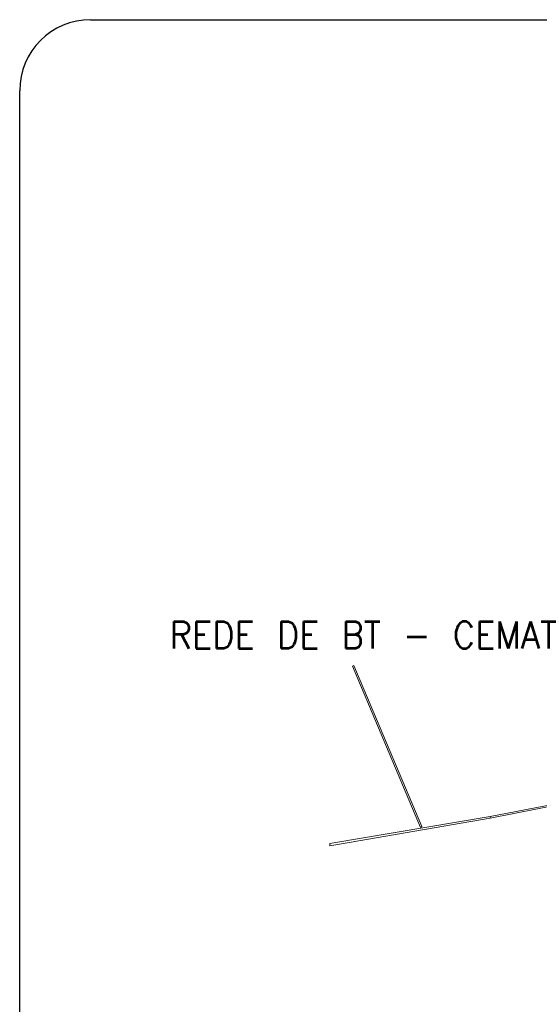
# Model space of a CAD drawing. Header units: metres. Extents: x -81 to 1042, y -541 to 334.
# Tile 121 of 130: x 921.73 to 923.56, y 246.23 to 249.69. Entities that reach past the tile are written whole.
import ezdxf

# ---------------------------------------------------------------- set-up
doc = ezdxf.new("R2010")
doc.units = ezdxf.units.M
doc.layers.add('LAYER 1', color=7, linetype='Continuous', lineweight=20)
doc.layers.add('P-CONTORNO', color=4, linetype='Continuous', lineweight=30)
doc.styles.add('txt', font='txt.shx')

msp = doc.modelspace()

# ---------------------------------------------------------------- linework, layer by layer
at = {"layer": 'LAYER 1', "color": 7}
for p, q in [((922.9083, 247.4206), (922.9033, 247.4186)), ((922.9033, 247.4186), (923.1433, 246.8506)), ((923.1483, 246.8536), (922.9083, 247.4206)), ((923.9013, 246.9886), (923.3883, 246.8886)), ((923.3883, 246.8836), (923.9033, 246.9836)), ((923.3883, 246.8886), (922.8233, 246.7936)), ((922.8233, 246.7856), (923.3883, 246.8836)), ((923.3883, 246.8886), (923.3883, 246.8836)), ((923.3883, 246.8836), (923.3883, 246.8886)), ((923.1433, 246.8506), (923.1483, 246.8536)), ((922.8233, 246.7936), (922.8233, 246.7856))]:
    msp.add_line(p, q, dxfattribs=at)
at = {"layer": 'P-CONTORNO'}
for p, q in [((921.9813, 249.6936), (932.6283, 249.6936)), ((921.7313, 236.8386), (921.7313, 249.4436))]:
    msp.add_line(p, q, dxfattribs=at)
msp.add_arc((921.9813, 249.4436), 0.25, 90, 180, dxfattribs=at)

# ---------------------------------------------------------------- texts
at = {"layer": 'LAYER 1', "color": 7, "insert": (922.2583, 247.4807), "char_height": 0.094338, "width": 2.037694, "attachment_point": 7, "line_spacing_factor": 0.798, "style": 'txt'}
msp.add_mtext('REDE DE BT - CEMAT', dxfattribs=at)

doc.saveas('drawing.dxf')
